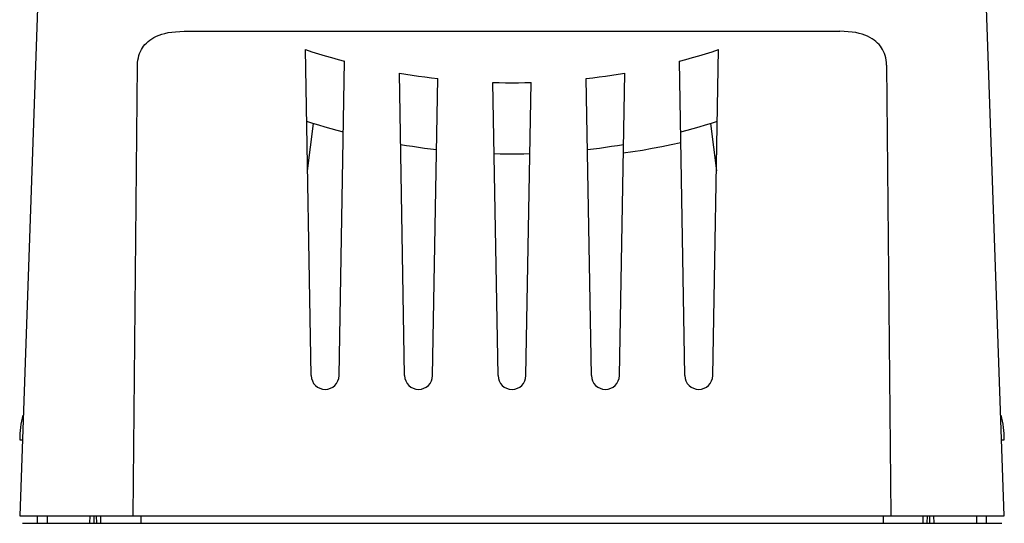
# Model space of a CAD drawing. Header units: inches. Extents: x 0 to 13.8, y 0 to 10.6.
# Tile 29 of 30: x 4.903 to 6.438, y 8.468 to 9.252. Entities that reach past the tile are written whole.
import ezdxf

# ---------------------------------------------------------------- set-up
doc = ezdxf.new("R2010")
doc.units = ezdxf.units.IN
doc.header["$LTSCALE"] = 0.75625
doc.header["$MEASUREMENT"] = 0
doc.layers.get('0').update_dxf_attribs({"linetype": 'CONTINUOUS'})

msp = doc.modelspace()

# ---------------------------------------------------------------- linework, layer by layer
at = {"color": 7, "linetype": 'Continuous'}
for p, q in [((4.9303, 9.2705), (4.9027, 8.4797)), ((6.4381, 8.4797), (6.4105, 9.2705)), ((5.159, 9.2344), (6.1818, 9.2344)), ((5.3572, 8.698), (5.3484, 9.2059)), ((5.9835, 8.698), (5.9924, 9.2059)), ((5.4009, 8.698), (5.4094, 9.1879)), ((5.9399, 8.698), (5.9314, 9.1879)), ((5.0798, 8.4797), (5.0864, 9.1818)), ((5.5029, 8.698), (5.4947, 9.1694)), ((5.8379, 8.698), (5.8461, 9.1694)), ((6.2544, 9.1818), (6.2609, 8.4797)), ((5.5465, 8.698), (5.5546, 9.1608)), ((5.6486, 8.698), (5.6406, 9.1547)), ((5.6922, 8.698), (5.7002, 9.1547)), ((5.7942, 8.698), (5.7862, 9.1608)), ((5.3517, 9.0171), (5.3607, 9.0905)), ((5.9801, 9.0905), (5.9891, 9.0171)), ((4.9027, 8.5978), (4.9068, 8.5978)), ((6.434, 8.5978), (6.4381, 8.5978)), ((4.9027, 8.4797), (6.4381, 8.4797)), ((4.9302, 8.4679), (4.9304, 8.4797)), ((4.946, 8.4679), (4.9462, 8.4797)), ((5.0123, 8.4679), (5.0124, 8.4797)), ((5.0188, 8.4679), (5.019, 8.4797)), ((5.0228, 8.4679), (5.0226, 8.4797)), ((5.0293, 8.4679), (5.0291, 8.4797)), ((5.0916, 8.4797), (5.0915, 8.4679)), ((6.2492, 8.4797), (6.2493, 8.4679)), ((6.3115, 8.4679), (6.3116, 8.4797)), ((6.318, 8.4679), (6.3182, 8.4797)), ((6.322, 8.4679), (6.3218, 8.4797)), ((6.3285, 8.4679), (6.3283, 8.4797)), ((6.3946, 8.4797), (6.3948, 8.4679)), ((6.4105, 8.4679), (6.4103, 8.4797)), ((4.9068, 8.4679), (6.434, 8.4679))]:
    msp.add_line(p, q, dxfattribs=at)
for points in [[(5.0864, 9.1818), (5.0866, 9.1858), (5.087, 9.1896), (5.0877, 9.1932), (5.0885, 9.1966), (5.0896, 9.1998), (5.0909, 9.2029), (5.0924, 9.2058), (5.094, 9.2086), (5.0959, 9.2112), (5.098, 9.2137), (5.1003, 9.2161), (5.1028, 9.2185), (5.1056, 9.2207), (5.1087, 9.2227), (5.1121, 9.2247), (5.1159, 9.2266), (5.12, 9.2283), (5.1244, 9.2298), (5.1292, 9.2311), (5.1344, 9.2323), (5.14, 9.2332), (5.1459, 9.2338), (5.1523, 9.2342), (5.159, 9.2344)], [(6.2544, 9.1818), (6.2542, 9.1858), (6.2538, 9.1896), (6.2531, 9.1932), (6.2522, 9.1966), (6.2512, 9.1998), (6.2499, 9.2029), (6.2484, 9.2058), (6.2467, 9.2086), (6.2449, 9.2112), (6.2428, 9.2137), (6.2405, 9.2161), (6.2379, 9.2185), (6.2351, 9.2207), (6.232, 9.2227), (6.2286, 9.2247), (6.2249, 9.2266), (6.2208, 9.2283), (6.2164, 9.2298), (6.2116, 9.2311), (6.2064, 9.2323), (6.2008, 9.2332), (6.1948, 9.2338), (6.1885, 9.2342), (6.1818, 9.2344)], [(5.3484, 9.2059), (5.3585, 9.2026), (5.3686, 9.1994), (5.3788, 9.1964), (5.389, 9.1934), (5.3992, 9.1906), (5.4094, 9.1879)], [(5.9314, 9.1879), (5.9416, 9.1906), (5.9518, 9.1934), (5.962, 9.1964), (5.9722, 9.1994), (5.9823, 9.2026), (5.9924, 9.2059)], [(5.4947, 9.1694), (5.5046, 9.1677), (5.5146, 9.1661), (5.5246, 9.1647), (5.5346, 9.1633), (5.5446, 9.162), (5.5546, 9.1608)], [(5.7862, 9.1608), (5.7962, 9.162), (5.8062, 9.1633), (5.8162, 9.1647), (5.8262, 9.1661), (5.8361, 9.1677), (5.8461, 9.1694)], [(5.6406, 9.1547), (5.6505, 9.1545), (5.6605, 9.1543), (5.6704, 9.1543), (5.6803, 9.1543), (5.6902, 9.1545), (5.7002, 9.1547)], [(5.4075, 9.077), (5.3979, 9.0796), (5.3883, 9.0823), (5.3788, 9.085), (5.3693, 9.0879), (5.3598, 9.0908), (5.3503, 9.0939)], [(5.9904, 9.0939), (5.981, 9.0908), (5.9715, 9.0879), (5.962, 9.085), (5.9524, 9.0823), (5.9429, 9.0796), (5.9333, 9.077)], [(5.8439, 9.0448), (5.859, 9.047), (5.874, 9.0494), (5.8889, 9.0521), (5.9038, 9.0549), (5.9187, 9.0578), (5.9336, 9.061)], [(5.5527, 9.0497), (5.5433, 9.0508), (5.5339, 9.052), (5.5246, 9.0533), (5.5153, 9.0547), (5.5059, 9.0561), (5.4966, 9.0577)], [(5.8441, 9.0577), (5.8348, 9.0561), (5.8255, 9.0547), (5.8162, 9.0533), (5.8068, 9.052), (5.7975, 9.0508), (5.7881, 9.0497)], [(5.6982, 9.0433), (5.689, 9.0431), (5.6797, 9.043), (5.6704, 9.0429), (5.6611, 9.043), (5.6518, 9.0431), (5.6425, 9.0433)]]:
    msp.add_lwpolyline(points, dxfattribs=at)
for centre, radius, start, end in [((5.379, 8.6983), 0.0218, 181, 359), ((5.5247, 8.6983), 0.0218, 181, 359), ((5.6704, 8.6983), 0.0218, 181, 359), ((5.8161, 8.6983), 0.0218, 181, 359), ((5.9617, 8.6983), 0.0218, 181, 359), ((5.0529, 8.5978), 0.1502, 165.0686, 180), ((6.2879, 8.5978), 0.1502, 0, 14.9314)]:
    msp.add_arc(centre, radius, start, end, dxfattribs=at)

doc.saveas('drawing.dxf')
